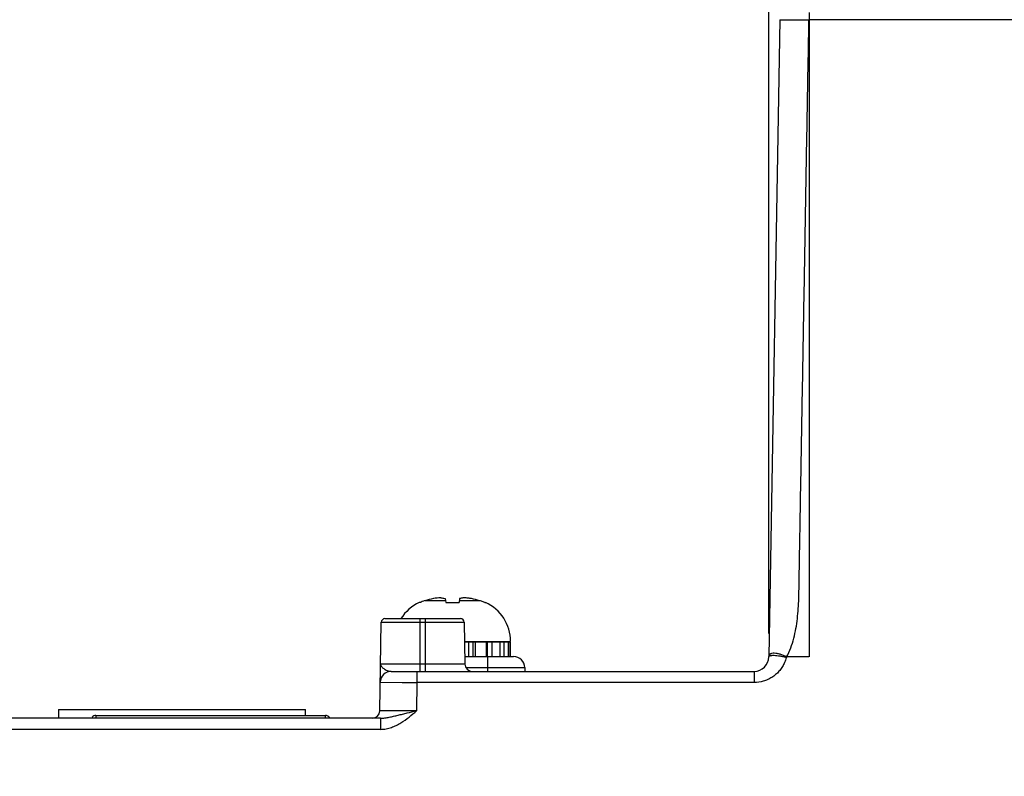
# Model space of a CAD drawing. Header units: inches. Extents: x 0 to 34, y 0 to 22.
# Tile 10 of 71: x 9.2 to 11.9, y 6.8 to 8.8. Entities that reach past the tile are written whole.
import ezdxf

# ---------------------------------------------------------------- set-up
doc = ezdxf.new("R2010")
doc.units = ezdxf.units.IN
doc.header["$LTSCALE"] = 1.87
doc.header["$MEASUREMENT"] = 0
doc.layers.get('0').update_dxf_attribs({"linetype": 'CONTINUOUS'})
doc.layers.add('DIMENSIONS', color=7, linetype='CONTINUOUS')
doc.styles.get("Standard").update_dxf_attribs({"font": 'txt', "width": 0.8})
doc.dimstyles.new('DIMSTYLE_1', dxfattribs={"dimtxt": 0.125, "dimasz": 0.18, "dimexe": 0.125, "dimexo": 0.0625, "dimgap": 0.09, "dimtad": 0, "dimtih": 1, "dimtoh": 1, "dimzin": 4, "dimdsep": 46, "dimtxsty": 'STANDARD', "dimblk": '_FILLED', "dimblk1": '_FILLED', "dimblk2": '_FILLED', "dimcen": 0.09, "dimadec": 0, "dimazin": 0, "dimtp": 0.01, "dimtm": 0.01, "dimtfac": 1, "dimtofl": 0, "dimtmove": 0, "dimatfit": 3, "dimldrblk": '_FILLED', "dimfxl": 1, "dimtolj": 1, "dimtzin": 4, "dimarcsym": 0})

# ---------------------------------------------------------------- blocks, each defined once
blk = doc.blocks.new('*D4')
at = {"layer": 'DIMENSIONS', "color": 2, "linetype": 'CONTINUOUS'}
blk.add_line((11.2351, 7.1717), (11.2351, 10.22), dxfattribs=at)
at = {"layer": 'DIMENSIONS', "color": 2, "linetype": 'CONTINUOUS', "insert": (11.1726, 10.2825), "char_height": 0.125, "width": 1.225, "attachment_point": 1, "rotation": 90, "line_spacing_factor": 0.9}
blk.add_mtext('5.22{\\Ftxt.shx;\\W1.000000;\\H0.125000; }[132.6]', dxfattribs=at)
blk = doc.blocks.new('_FILLED')
at = {"color": 0, "linetype": 'BYBLOCK'}
blk.add_solid([(0, 0), (-1, 0.174), (-1, -0.174)], dxfattribs=at)
blk = doc.blocks.new('*D12')
at = {"layer": 'DIMENSIONS', "color": 2, "linetype": 'CONTINUOUS'}
blk.add_line((11.2931, 9.5325), (5.3248, 9.5325), dxfattribs=at)
at = {"layer": 'DIMENSIONS', "color": 2, "linetype": 'CONTINUOUS', "insert": (5.2623, 9.595), "char_height": 0.125, "width": 1.225, "attachment_point": 3, "line_spacing_factor": 0.9}
blk.add_mtext('4.80{\\Ftxt.shx;\\W1.000000;\\H0.125000; }[121.9]', dxfattribs=at)

msp = doc.modelspace()

# ---------------------------------------------------------------- linework, layer by layer
at = {"color": 7, "linetype": 'CONTINUOUS'}
for p, q in [((11.3443, 8.8566), (11.3442, 7.1082)), ((11.2652, 8.8366), (11.2351, 7.1092)), ((11.2652, 8.8366), (11.2883, 8.8366)), ((11.2883, 8.8366), (11.3046, 8.8365)), ((11.3046, 8.8365), (11.3138, 8.8365)), ((11.3138, 8.8365), (11.3338, 8.8365)), ((11.3338, 8.8365), (11.338, 8.8365)), ((11.338, 8.8365), (11.3442, 8.8365)), ((12.0437, 8.8363), (11.3442, 8.8364)), ((10.2888, 7.2555), (10.2871, 7.2555)), ((10.3578, 7.2606), (10.3027, 7.2606)), ((10.3572, 7.2662), (10.3584, 7.2555)), ((10.3584, 7.2555), (10.3949, 7.2555)), ((10.3961, 7.2662), (10.3949, 7.2555)), ((10.4506, 7.2606), (10.3955, 7.2606)), ((10.4645, 7.2555), (10.4664, 7.2555)), ((10.1794, 6.9615), (10.1836, 7.202)), ((10.1836, 7.202), (10.4087, 7.202)), ((10.1936, 7.2119), (10.3987, 7.2119)), ((10.2891, 7.0689), (10.2891, 7.2119)), ((10.3033, 7.0689), (10.3033, 7.2119)), ((10.4087, 7.202), (10.4107, 7.0885)), ((10.4096, 7.1502), (10.5341, 7.1502)), ((10.5324, 7.1482), (10.4097, 7.1482)), ((10.4198, 7.1482), (10.4198, 7.1089)), ((10.4318, 7.1482), (10.4318, 7.1089)), ((10.4384, 7.1482), (10.4384, 7.1089)), ((10.4679, 7.1482), (10.4679, 7.1089)), ((10.4708, 7.1482), (10.4708, 7.1089)), ((10.4832, 7.1482), (10.4832, 7.1089)), ((10.5055, 7.1482), (10.5055, 7.1089)), ((10.5158, 7.1482), (10.5158, 7.1089)), ((10.5283, 7.1482), (10.5283, 7.1089)), ((10.5324, 7.1482), (10.5324, 7.1089)), ((10.5341, 7.1089), (10.5341, 7.1482)), ((10.4104, 7.1089), (10.5427, 7.1089)), ((10.4728, 7.0689), (10.4728, 7.1086)), ((11.3441, 7.1082), (11.2835, 7.1082)), ((10.4107, 7.0885), (10.1816, 7.0885)), ((10.2108, 7.0689), (11.1951, 7.0689)), ((10.2808, 7.0386), (10.2808, 7.0686)), ((10.4133, 7.0791), (10.5721, 7.0791)), ((10.5727, 7.0791), (10.5728, 7.0689)), ((11.1951, 7.0689), (11.1951, 7.0386)), ((10.1808, 7.0394), (10.2402, 7.0388)), ((10.2402, 7.0388), (10.2499, 7.0388)), ((10.2499, 7.0388), (10.26, 7.0387)), ((10.26, 7.0387), (10.2703, 7.0387)), ((10.2703, 7.0387), (10.2808, 7.0386)), ((10.2801, 7.0386), (10.2795, 6.962)), ((11.1951, 7.0386), (10.2801, 7.0386)), ((9.3081, 6.9652), (9.3081, 6.9419)), ((9.3081, 6.9652), (9.9781, 6.9652)), ((9.4093, 6.9495), (9.4093, 6.9419)), ((9.4093, 6.9495), (10.0318, 6.9495)), ((9.9781, 6.9495), (9.9781, 6.9652)), ((10.0318, 6.9434), (10.0318, 6.9495)), ((10.2795, 6.962), (10.1794, 6.9615)), ((10.1817, 6.9419), (9.0721, 6.9419)), ((10.1817, 6.9419), (10.1817, 6.9116)), ((10.1817, 6.9116), (9.1421, 6.9116))]:
    msp.add_line(p, q, dxfattribs=at)
for centre, radius, start, end in [((10.3551, 7.0783), 0.1904, 92.9668, 99.1138), ((10.3982, 7.078), 0.1907, 83.6334, 87.0318), ((10.3983, 7.0788), 0.1898, 80.8807, 83.6315), ((10.3348, 7.1502), 0.1157, 114.4945, 147.7593), ((10.3368, 7.1468), 0.1188, 112.234, 113.8285), ((10.3371, 7.1459), 0.1198, 109.0736, 112.237), ((10.3373, 7.1454), 0.1204, 106.7076, 109.0689), ((10.3766, 7.0146), 0.2569, 101.595, 106.7108), ((10.3767, 7.0144), 0.2571, 73.2905, 78.4039), ((10.416, 7.1453), 0.1204, 70.9325, 73.293), ((10.4164, 7.1465), 0.1192, 66.1735, 70.9265), ((10.4185, 7.1502), 0.1157, 0, 65.5055), ((10.1936, 7.2019), 0.01, 90, 179), ((10.3987, 7.2019), 0.01, 1, 90), ((10.5427, 7.0789), 0.03, 0.5, 90), ((11.1951, 7.1089), 0.04, 270, 359), ((10.4307, 7.0889), 0.02, 181, 270), ((10.2108, 7.0389), 0.03, 90, 179), ((10.5902, 7.074), 0.0175, 180.4538, 184.8403), ((10.2177, 7.0388), 0.037, 170.9318, 179.0684), ((10.2164, 7.039), 0.0356, 162.9976, 170.9214), ((9.4093, 6.9357), 0.0138, 90, 140.0587), ((10.0318, 6.9357), 0.0138, 30.1189, 90), ((10.1594, 6.9619), 0.02, 270, 359)]:
    msp.add_arc(centre, radius, start, end, dxfattribs=at)
for points, knots in [([(11.2835, 7.1082), (11.2879, 7.116), (11.2954, 7.1326), (11.3033, 7.1586), (11.309, 7.1852), (11.3129, 7.212), (11.3153, 7.239), (11.3165, 7.2661), (11.3171, 7.2931), (11.3176, 7.3202), (11.318, 7.3473), (11.3186, 7.3834), (11.3194, 7.4285), (11.3204, 7.4827), (11.3216, 7.5549), (11.3232, 7.6451), (11.3251, 7.7534), (11.327, 7.8617), (11.3289, 7.97), (11.3308, 8.0783), (11.3333, 8.2227), (11.3364, 8.4032), (11.3402, 8.6199), (11.3428, 8.7643), (11.3441, 8.8365)], [0, 0, 0, 0, 0.015621, 0.031314, 0.046979, 0.06261, 0.078233, 0.093856, 0.109484, 0.125109, 0.140731, 0.156352, 0.187599, 0.218845, 0.250091, 0.312584, 0.375076, 0.437569, 0.500061, 0.562553, 0.625046, 0.75003, 0.875015, 1, 1, 1, 1]), ([(10.3453, 7.2684), (10.3463, 7.2683), (10.3503, 7.2679), (10.3543, 7.267), (10.3572, 7.2662)], [0, 0, 0, 0, 0.246607, 1, 1, 1, 1]), ([(10.408, 7.2684), (10.4071, 7.2683), (10.403, 7.2679), (10.399, 7.267), (10.3961, 7.2662)], [0, 0, 0, 0, 0.246608, 1, 1, 1, 1]), ([(11.2835, 7.1082), (11.2806, 7.1096), (11.2748, 7.1123), (11.2661, 7.1154), (11.2579, 7.1173), (11.2504, 7.1181), (11.2449, 7.1178), (11.2413, 7.1169), (11.2391, 7.1159), (11.2374, 7.1146), (11.2363, 7.1133), (11.2357, 7.1122), (11.2352, 7.1109), (11.2351, 7.1098), (11.2351, 7.109)], [0, 0, 0, 0, 0.177916, 0.348581, 0.505363, 0.642767, 0.757275, 0.80576, 0.848894, 0.88791, 0.923483, 0.94018, 0.95747, 1, 1, 1, 1]), ([(11.2351, 7.1082), (11.2351, 7.1085), (11.2352, 7.1092), (11.2359, 7.1101), (11.2371, 7.1109), (11.2386, 7.1115), (11.2407, 7.112), (11.2443, 7.1125), (11.2498, 7.1126), (11.2574, 7.112), (11.2657, 7.1108), (11.2743, 7.1091), (11.28, 7.1077), (11.2829, 7.1069)], [0, 0, 0, 0, 0.01974, 0.041423, 0.067904, 0.101373, 0.143229, 0.19369, 0.319292, 0.473848, 0.646629, 0.825526, 1, 1, 1, 1]), ([(11.2829, 7.1069), (11.2825, 7.1055), (11.2807, 7.0998), (11.2785, 7.0943), (11.2766, 7.0903)], [0, 0, 0, 0, 0.249582, 1, 1, 1, 1]), ([(10.1816, 7.0885), (10.1816, 7.0875), (10.1821, 7.0854), (10.1838, 7.0823), (10.1865, 7.0792), (10.1902, 7.0764), (10.1946, 7.0737), (10.2013, 7.0705), (10.207, 7.0689), (10.2108, 7.0689)], [0, 0, 0, 0, 0.078349, 0.171777, 0.280791, 0.40519, 0.543603, 0.693259, 1, 1, 1, 1]), ([(11.2766, 7.0903), (11.2748, 7.0864), (11.2706, 7.079), (11.2603, 7.0655), (11.2472, 7.0544), (11.2322, 7.0463), (11.2163, 7.0404), (11.2035, 7.0386), (11.1951, 7.0386)], [0, 0, 0, 0, 0.125198, 0.250349, 0.500053, 0.6252, 0.750378, 1, 1, 1, 1]), ([(10.1817, 6.9116), (10.1867, 6.9116), (10.1967, 6.9126), (10.211, 6.9165), (10.2243, 6.9222), (10.2406, 6.9313), (10.259, 6.9446), (10.2727, 6.9563), (10.2795, 6.962)], [0, 0, 0, 0, 0.134517, 0.266267, 0.394715, 0.520126, 0.762668, 1, 1, 1, 1]), ([(10.1817, 6.9419), (10.1856, 6.9419), (10.1936, 6.9425), (10.2053, 6.9446), (10.2172, 6.9472), (10.2292, 6.95), (10.2415, 6.953), (10.2582, 6.957), (10.2709, 6.96), (10.2795, 6.962)], [0, 0, 0, 0, 0.118684, 0.237981, 0.359162, 0.482627, 0.608642, 0.737391, 1, 1, 1, 1])]:
    msp.add_open_spline(points, degree=3, knots=knots, dxfattribs=at)

# ---------------------------------------------------------------- dimensions: what is measured, and where the dimension line sits
at = {"layer": 'DIMENSIONS', "color": 2, "linetype": 'CONTINUOUS'}
for feature_location, offset, dtype, origin, picture, middle in [((11.2351, 7.1717), (0, 3.0482), 1, (6.0132, 6.0369), '*D4', (11.2351, 10.895)), ((11.2931, 9.5325), (-5.9683, 0), 0, (11.3556, 4.7319), '*D12', (4.6498, 9.5325))]:
    dim = msp.add_ordinate_dim(feature_location=feature_location, offset=offset, dtype=dtype, origin=origin, dimstyle='DIMSTYLE_1', override={"dimtad": 1, "dimtih": 0, "dimtoh": 0}, dxfattribs=at)
    dim.commit()
    dim.dimension.update_dxf_attribs({"geometry": picture, "text_midpoint": middle})

doc.saveas('drawing.dxf')
